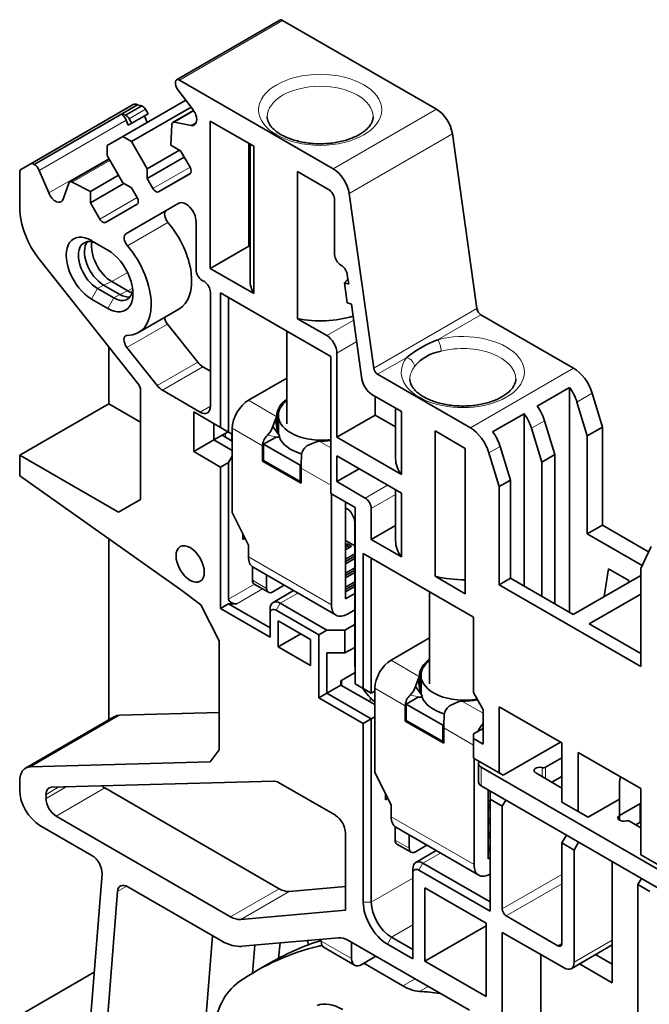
# Model space of a CAD drawing. Header units: millimetres. Extents: x 6 to 292, y 5 to 204.
# Tile 17 of 19: x 137 to 159, y 141 to 176. Entities that reach past the tile are written whole.
import ezdxf

# ---------------------------------------------------------------- set-up
doc = ezdxf.new("R2010")
doc.units = ezdxf.units.MM
for name, color, linetype in [('可见', 7, 'Continuous'), ('尺寸层', 7, 'Continuous'), ('相切', 7, 'Continuous')]:
    doc.layers.add(name, color=color, linetype=linetype)

# ---------------------------------------------------------------- blocks, each defined once
blk = doc.blocks.new('SE5')
at = {"layer": '可见', "color": 7, "linetype": 'Continuous', "lineweight": 35}
for p, q in [((146.401, 175.888), (142.795, 173.806)), ((146.501, 175.879), (151.874, 172.777)), ((148.267, 170.695), (142.895, 173.796)), ((142.85, 173.443), (143.368, 172.758)), ((140.915, 171.822), (143.115, 173.092)), ((137.674, 170.859), (141.28, 172.941)), ((141.424, 172.929), (137.818, 170.847)), ((140.865, 172.598), (141.431, 172.925)), ((141.012, 172.565), (141.578, 172.892)), ((141.215, 171.649), (143.298, 172.851)), ((141.431, 172.925), (141.578, 172.892)), ((141.708, 172.772), (141.796, 172.619)), ((143.387, 172.732), (142.67, 172.318)), ((141.012, 172.565), (140.865, 172.598)), ((141.037, 172.387), (141.107, 172.221)), ((141.23, 172.293), (141.142, 172.445)), ((141.23, 172.293), (141.796, 172.619)), ((141.673, 172.548), (141.771, 172.316)), ((141.107, 172.221), (141.23, 172.293)), ((142.629, 172.236), (142.59, 171.524)), ((143.303, 172.211), (142.726, 172.325)), ((143.971, 172.358), (143.972, 167.213)), ((145.494, 171.479), (143.971, 172.358)), ((140.915, 171.822), (140.365, 171.504)), ((141.215, 171.649), (140.915, 171.822)), ((152.431, 171.915), (153.288, 165.808)), ((140.365, 171.504), (140.365, 171.158)), ((141.765, 170.696), (141.215, 171.649)), ((142.59, 171.524), (142.935, 171.325)), ((145.315, 167.989), (145.315, 171.582)), ((145.362, 171.555), (145.363, 166.792)), ((145.495, 166.334), (145.494, 171.479)), ((140.439, 171.029), (139.058, 170.232)), ((140.365, 171.158), (140.915, 170.205)), ((141.765, 170.696), (142.895, 171.348)), ((141.765, 170.35), (143.065, 171.1)), ((142.935, 171.325), (143.264, 170.755)), ((137.674, 170.859), (137.374, 170.685)), ((141.765, 170.35), (141.765, 170.696)), ((137.311, 170.548), (137.311, 169.326)), ((138.327, 169.848), (137.996, 170.632)), ((139.785, 169.904), (140.763, 170.469)), ((141.965, 170.003), (141.765, 170.35)), ((142.163, 169.888), (143.264, 170.524)), ((142.164, 169.887), (143.284, 170.534)), ((147.019, 170.599), (147.02, 165.454)), ((148.106, 169.971), (147.019, 170.599)), ((139.023, 170.187), (138.834, 169.63)), ((139.785, 169.904), (139.149, 170.227)), ((139.785, 169.507), (140.955, 170.182)), ((140.915, 170.205), (141.215, 170.032)), ((141.215, 170.032), (141.415, 169.686)), ((139.785, 169.507), (139.785, 169.904)), ((149.682, 163.726), (148.825, 169.833)), ((140.115, 168.935), (139.785, 169.507)), ((140.315, 168.82), (141.415, 169.455)), ((142.873, 169.488), (141.025, 168.421)), ((148.318, 167.696), (148.318, 169.604)), ((143.477, 167.159), (143.477, 168.851)), ((139.822, 168.181), (140.387, 167.855)), ((143.972, 167.213), (145.315, 167.989)), ((145.315, 167.989), (145.363, 167.962)), ((141.489, 163.133), (138.006, 167.518)), ((148.552, 167.316), (148.53, 167.328)), ((143.972, 167.213), (145.495, 166.334)), ((148.761, 166.993), (148.808, 166.658)), ((140.812, 166.303), (140.246, 166.63)), ((141.094, 166.426), (140.529, 166.753)), ((143.689, 166.792), (143.764, 166.749)), ((148.783, 166.835), (148.662, 166.713)), ((148.808, 166.658), (148.662, 166.713)), ((148.662, 166.713), (148.76, 166.013)), ((140.034, 166.508), (140.599, 166.181)), ((143.976, 162.394), (143.976, 166.381)), ((144.329, 166.354), (144.33, 161.657)), ((148.183, 164.13), (144.329, 166.354)), ((144.329, 166.354), (144.612, 166.191)), ((148.183, 164.13), (144.612, 166.191)), ((144.612, 166.191), (144.612, 161.493)), ((140.387, 165.814), (139.822, 166.14)), ((148.76, 166.013), (148.906, 165.958)), ((148.906, 165.958), (149.273, 163.345)), ((141.462, 164.972), (142.877, 165.789)), ((153.427, 165.593), (156.667, 163.722)), ((143.531, 163.932), (142.472, 165.266)), ((147.02, 165.454), (148.042, 164.864)), ((146.65, 165.015), (146.65, 161.782)), ((140.423, 164.475), (140.423, 162.483)), ((141.058, 164.449), (142.117, 163.116)), ((148.183, 159.352), (148.183, 164.13)), ((148.395, 164.252), (148.395, 161.313)), ((143.976, 163.619), (143.711, 163.772)), ((153.061, 161.64), (149.821, 163.511)), ((141.529, 163.009), (141.489, 163.133)), ((146.65, 163.381), (145.305, 162.604)), ((141.529, 159.139), (141.529, 163.009)), ((142.297, 162.955), (143.622, 162.19)), ((149.621, 162.806), (150.657, 162.208)), ((156.527, 163.055), (155.396, 162.402)), ((156.527, 155.189), (156.527, 163.055)), ((157.318, 162.849), (157.676, 161.668)), ((140.423, 162.483), (137.311, 160.687)), ((141.529, 161.844), (140.423, 162.483)), ((149.739, 162.088), (149.739, 162.739)), ((157.146, 161.362), (156.787, 162.543)), ((143.393, 160.809), (143.393, 162.198)), ((144.33, 161.657), (143.393, 162.198)), ((146.35, 162.073), (146.35, 161.5)), ((148.395, 161.313), (149.739, 162.088)), ((149.739, 162.088), (150.447, 161.679)), ((150.447, 162.33), (150.447, 160.568)), ((150.657, 160.007), (150.657, 162.208)), ((154.936, 162.136), (153.84, 161.503)), ((154.936, 162.136), (154.936, 156.107)), ((144.1, 161.789), (144.1, 161.218)), ((146.256, 161.946), (146.159, 161.69)), ((146.301, 162.029), (146.256, 161.946)), ((146.312, 161.564), (146.256, 161.946)), ((146.301, 161.683), (146.301, 162.029)), ((155.656, 161.89), (156.014, 160.709)), ((144.382, 161.381), (144.1, 161.218)), ((144.612, 161.493), (144.33, 161.657)), ((144.595, 161.504), (144.382, 161.381)), ((144.739, 161.175), (144.382, 161.381)), ((144.739, 161.42), (144.612, 161.493)), ((144.739, 161.625), (144.739, 158.688)), ((146.378, 161.386), (146.159, 161.69)), ((146.308, 161.594), (146.301, 161.683)), ((146.38, 161.382), (146.363, 161.407)), ((151.826, 161.534), (151.826, 156.455)), ((151.826, 161.534), (152.884, 160.923)), ((155.555, 160.443), (155.196, 161.624)), ((157.146, 161.362), (157.676, 161.668)), ((157.676, 161.668), (157.676, 158.241)), ((144.1, 161.218), (143.393, 160.809)), ((144.739, 160.849), (144.1, 161.218)), ((145.835, 161.032), (145.8, 161.012)), ((145.835, 161.031), (145.8, 161.011)), ((145.835, 161.072), (146.246, 161.309)), ((145.835, 160.502), (145.835, 161.072)), ((145.835, 161.072), (147.108, 160.339)), ((147.341, 161.007), (147.643, 161.145)), ((147.643, 161.145), (147.773, 161.179)), ((148.395, 161.313), (150.657, 160.007)), ((157.146, 157.934), (157.146, 161.362)), ((137.311, 160.687), (140.761, 158.695)), ((137.311, 160.687), (137.311, 159.96)), ((143.393, 160.809), (144.33, 160.268)), ((145.8, 161.012), (145.8, 161.011)), ((145.8, 161.011), (145.8, 160.48)), ((152.884, 155.844), (152.884, 160.923)), ((153.711, 160.767), (154.07, 159.586)), ((154.1, 160.992), (154.459, 159.81)), ((155.555, 160.443), (156.014, 160.709)), ((156.014, 160.709), (156.014, 155.485)), ((144.33, 160.268), (144.613, 160.432)), ((144.613, 160.432), (144.739, 160.651)), ((144.613, 160.432), (144.613, 155.655)), ((145.836, 160.501), (145.8, 160.48)), ((145.8, 160.48), (147.143, 159.705)), ((147.108, 159.767), (145.835, 160.502)), ((147.108, 160.339), (147.146, 160.361)), ((148.395, 160.659), (148.395, 159.761)), ((150.657, 159.354), (148.395, 160.659)), ((155.555, 155.75), (155.555, 160.443)), ((144.33, 160.268), (144.33, 155.329)), ((147.108, 160.339), (147.108, 159.767)), ((147.143, 160.235), (147.143, 160.237)), ((147.143, 159.705), (147.143, 160.235)), ((148.395, 159.761), (149.174, 160.21)), ((142.901, 156.012), (137.311, 159.96)), ((147.108, 159.767), (147.143, 159.788)), ((148.395, 159.761), (149.387, 159.188)), ((154.07, 159.586), (154.459, 159.81)), ((154.459, 159.81), (154.459, 156.383)), ((149.033, 158.862), (148.183, 159.352)), ((148.204, 155.46), (148.204, 159.341)), ((150.447, 159.475), (150.447, 157.691)), ((150.657, 157.13), (150.657, 159.354)), ((154.07, 159.586), (154.07, 156.159)), ((140.761, 158.695), (141.529, 159.139)), ((148.699, 159.055), (148.699, 155.664)), ((145.305, 157.544), (144.739, 158.688)), ((148.699, 158.848), (148.735, 158.827)), ((149.033, 158.862), (149.033, 153.716)), ((149.599, 157.741), (149.599, 158.821)), ((149.018, 158.337), (149.018, 153.438)), ((145.108, 157.74), (145.108, 157.942)), ((150.447, 158.23), (149.599, 157.741)), ((157.146, 157.934), (157.676, 158.241)), ((159.065, 156.826), (157.146, 157.934)), ((159.291, 157.308), (157.676, 158.241)), ((140.423, 157.762), (140.423, 151.43)), ((145.185, 157.785), (145.108, 157.74)), ((149.018, 157.521), (148.699, 157.705)), ((149.599, 157.741), (150.657, 157.13)), ((145.305, 157.544), (145.305, 157.134)), ((148.699, 157.542), (148.769, 157.583)), ((148.699, 157.46), (148.77, 157.502)), ((148.699, 157.379), (148.911, 157.501)), ((148.769, 157.583), (148.911, 157.501)), ((148.77, 157.502), (148.769, 157.583)), ((148.77, 157.502), (148.841, 157.461)), ((149.315, 157.252), (149.316, 152.531)), ((153.169, 155.026), (149.315, 157.252)), ((159.378, 157.496), (159.02, 156.728)), ((148.699, 157.052), (149.018, 157.237)), ((148.699, 156.971), (149.018, 157.155)), ((148.699, 156.889), (149.018, 157.073)), ((149.599, 157.088), (149.598, 152.368)), ((145.446, 156.783), (145.446, 156.317)), ((145.47, 156.768), (148.369, 155.094)), ((148.699, 156.562), (149.018, 156.747)), ((148.699, 156.481), (149.018, 156.665)), ((148.699, 156.399), (149.018, 156.584)), ((157.888, 156.711), (157.736, 155.744)), ((157.888, 156.711), (158.595, 156.303)), ((159.02, 156.728), (159.02, 153.301)), ((145.941, 156.496), (145.941, 156.032)), ((148.699, 156.072), (149.018, 156.257)), ((151.826, 156.455), (152.884, 155.844)), ((154.459, 156.383), (154.07, 156.159)), ((154.459, 156.383), (156.651, 155.117)), ((156.651, 155.117), (159.02, 156.485)), ((158.585, 156.234), (158.595, 156.303)), ((158.595, 156.24), (158.595, 156.303)), ((142.932, 155.989), (143.637, 155.454)), ((145.508, 156.18), (146.003, 155.894)), ((146.153, 155.909), (146.555, 156.141)), ((146.884, 155.951), (146.166, 155.537)), ((148.699, 155.991), (149.018, 156.175)), ((148.699, 155.909), (149.018, 156.094)), ((151.636, 155.911), (151.636, 152.697)), ((154.07, 156.159), (159.02, 153.301)), ((148.699, 155.664), (149.018, 155.849)), ((157.216, 154.791), (159.02, 155.832)), ((144.286, 154.203), (143.637, 155.454)), ((144.33, 155.329), (144.613, 155.492)), ((146.063, 154.328), (144.33, 155.329)), ((144.613, 155.492), (144.896, 155.492)), ((144.613, 155.492), (146.063, 154.655)), ((146.063, 155.145), (146.063, 155.308)), ((147.76, 154.41), (146.275, 155.267)), ((146.416, 155.512), (148.043, 154.573)), ((149.018, 155.277), (148.769, 155.133)), ((146.063, 155.145), (146.063, 154.328)), ((146.346, 153.988), (146.346, 154.9)), ((146.346, 154.9), (147.477, 154.247)), ((153.169, 152.388), (153.169, 155.026)), ((148.043, 154.573), (147.76, 154.41)), ((148.679, 154.573), (148.043, 154.573)), ((148.679, 154.573), (149.018, 154.769)), ((148.679, 153.773), (148.679, 154.573)), ((159.02, 153.75), (157.216, 154.791)), ((144.286, 150.387), (144.286, 154.203)), ((147.135, 154.444), (146.346, 153.988)), ((147.477, 154.247), (147.477, 153.335)), ((147.76, 154.41), (147.76, 152.205)), ((151.636, 154.297), (150.291, 153.52)), ((147.477, 153.335), (146.346, 153.988)), ((148.679, 153.773), (149.018, 153.969)), ((148.043, 153.773), (148.679, 153.773)), ((148.043, 152.369), (148.043, 153.773)), ((149.033, 153.716), (149.033, 153.716)), ((149.033, 153.716), (149.033, 153.144)), ((149.033, 153.144), (149.033, 152.695)), ((149.033, 153.144), (149.033, 153.144)), ((148.538, 152.804), (149.033, 153.09)), ((148.538, 152.654), (148.538, 152.804)), ((151.242, 152.861), (151.146, 152.605)), ((151.288, 152.945), (151.242, 152.861)), ((151.299, 152.48), (151.242, 152.861)), ((151.288, 152.598), (151.288, 152.945)), ((151.336, 152.989), (151.336, 152.416)), ((148.043, 152.369), (148.538, 152.654)), ((149.725, 151.969), (148.538, 152.654)), ((149.316, 152.531), (149.033, 152.695)), ((149.316, 152.531), (149.598, 152.368)), ((149.598, 152.368), (149.725, 152.441)), ((149.725, 152.54), (149.725, 149.603)), ((151.365, 152.302), (151.146, 152.605)), ((151.294, 152.51), (151.288, 152.598)), ((147.76, 152.205), (148.043, 152.369)), ((147.76, 152.205), (149.316, 151.307)), ((148.043, 152.369), (149.598, 151.47)), ((150.821, 151.987), (151.232, 152.225)), ((151.367, 152.298), (151.35, 152.322)), ((152.63, 152.061), (152.76, 152.095)), ((153.502, 151.812), (153.169, 152.388)), ((150.821, 151.948), (150.786, 151.928)), ((150.821, 151.947), (150.786, 151.927)), ((150.786, 151.928), (150.786, 151.927)), ((150.786, 151.927), (150.786, 151.396)), ((150.821, 151.418), (150.821, 151.987)), ((150.821, 151.987), (152.094, 151.254)), ((152.328, 151.923), (152.63, 152.061)), ((153.504, 151.811), (153.502, 151.812)), ((153.504, 150.586), (153.504, 151.811)), ((154.07, 151.894), (154.07, 149.583)), ((156.262, 150.628), (154.07, 151.894)), ((140.63, 151.55), (137.519, 149.753)), ((140.802, 151.596), (144.286, 151.691)), ((149.316, 151.307), (149.598, 151.47)), ((149.725, 151.544), (149.598, 151.47)), ((149.598, 151.47), (149.599, 145.063)), ((150.822, 151.417), (150.786, 151.396)), ((150.786, 151.396), (152.13, 150.62)), ((152.094, 150.683), (150.821, 151.418)), ((149.316, 145.063), (149.316, 151.307)), ((152.094, 151.254), (152.133, 151.276)), ((152.094, 151.254), (152.094, 150.683)), ((152.13, 151.151), (152.13, 151.152)), ((152.13, 150.62), (152.13, 151.151)), ((153.169, 150.943), (153.504, 151.136)), ((153.169, 150.943), (153.169, 150.779)), ((153.169, 150.779), (153.504, 150.586)), ((153.169, 150.103), (153.169, 150.779)), ((144.286, 150.387), (143.973, 149.97)), ((152.094, 150.683), (152.13, 150.703)), ((156.212, 150.657), (154.211, 149.501)), ((156.262, 148.562), (156.262, 150.628)), ((154.07, 149.583), (153.169, 150.103)), ((153.19, 146.376), (153.19, 150.091)), ((156.262, 150.114), (155.684, 149.78)), ((156.828, 148.236), (156.828, 150.301)), ((156.828, 150.301), (159.02, 149.036)), ((137.691, 149.8), (143.973, 149.97)), ((153.346, 149.909), (153.346, 149.256)), ((159.868, 146.072), (153.433, 149.787)), ((150.291, 148.46), (149.725, 149.603)), ((154.07, 149.583), (154.211, 149.501)), ((155.343, 149.583), (156.262, 149.052)), ((155.908, 149.256), (156.262, 149.46)), ((158.306, 149.448), (158.277, 149.274)), ((137.311, 148.973), (137.311, 149.296)), ((146.194, 149.293), (138.42, 149.083)), ((140.281, 149.055), (146.378, 145.535)), ((148.342, 148.1), (146.358, 149.245)), ((159.868, 145.419), (153.433, 149.134)), ((153.685, 148.988), (153.685, 146.58)), ((158.277, 149.274), (158.277, 147.929)), ((159.02, 149.036), (159.02, 146.725)), ((138.231, 148.688), (138.231, 148.83)), ((150.094, 148.64), (150.094, 148.859)), ((150.178, 148.689), (150.094, 148.64)), ((153.752, 148.95), (153.752, 148.664)), ((153.752, 148.664), (154.176, 148.419)), ((153.752, 148.664), (153.752, 144.745)), ((158.277, 148.664), (157.181, 148.032)), ((150.291, 148.46), (150.291, 148.049)), ((153.752, 148.583), (153.685, 148.621)), ((153.685, 148.458), (153.752, 148.496)), ((153.685, 148.376), (153.752, 148.414)), ((153.685, 148.294), (153.752, 148.333)), ((154.3, 148.634), (154.176, 148.419)), ((154.176, 148.419), (154.176, 144.827)), ((156.262, 148.562), (156.828, 148.236)), ((158.984, 148.501), (158.277, 148.093)), ((144.681, 144.555), (138.584, 148.075)), ((153.685, 147.968), (153.752, 148.006)), ((156.828, 148.236), (157.181, 148.032)), ((138.019, 147.749), (139.836, 146.699)), ((150.433, 147.699), (150.433, 147.233)), ((150.457, 147.683), (153.356, 146.009)), ((153.685, 147.886), (153.752, 147.925)), ((153.685, 147.805), (153.752, 147.843)), ((158.618, 147.896), (159.02, 147.664)), ((158.842, 147.766), (158.984, 147.848)), ((148.696, 144.788), (148.696, 147.487)), ((150.927, 147.411), (150.927, 146.947)), ((153.685, 147.478), (153.752, 147.516)), ((153.685, 147.396), (153.752, 147.435)), ((153.685, 147.315), (153.752, 147.353)), ((156.262, 147.133), (156.421, 147.409)), ((150.495, 147.096), (150.99, 146.81)), ((151.14, 146.825), (151.542, 147.057)), ((153.685, 146.988), (153.752, 147.026)), ((153.685, 146.906), (153.752, 146.945)), ((156.686, 146.888), (156.262, 147.133)), ((156.262, 143.623), (156.262, 147.133)), ((156.845, 147.164), (156.686, 146.888)), ((151.871, 146.866), (151.154, 146.452)), ((153.685, 146.825), (153.752, 146.863)), ((153.685, 146.58), (153.752, 146.618)), ((156.686, 146.888), (156.686, 142.97)), ((159.02, 146.725), (159.92, 146.205)), ((151.404, 146.428), (153.752, 145.072)), ((158.021, 146.485), (158.021, 142.242)), ((139.566, 138.205), (140.188, 146.052)), ((151.05, 146.06), (151.05, 146.223)), ((151.05, 146.06), (151.051, 143.082)), ((153.752, 144.745), (151.263, 146.183)), ((159.037, 145.898), (158.914, 145.684)), ((141.085, 145.606), (144.368, 143.711)), ((148.696, 145.616), (146.731, 145.441)), ((151.475, 143.001), (151.475, 145.57)), ((153.611, 144.337), (151.475, 145.57)), ((159.338, 145.439), (158.914, 145.684)), ((158.914, 145.684), (158.914, 138.134)), ((140.162, 138.228), (140.733, 145.437)), ((148.696, 144.788), (145.034, 144.461)), ((154.317, 144.583), (156.12, 143.541)), ((151.475, 143.001), (153.611, 144.234)), ((153.611, 144.337), (153.611, 141.767)), ((143.768, 140.31), (144.052, 143.893)), ((150.306, 143.839), (151.051, 143.409)), ((154.176, 144.011), (154.176, 140.543)), ((156.333, 142.766), (154.176, 144.011)), ((145.075, 143.522), (148.447, 143.823)), ((145.525, 143.562), (145.448, 142.584)), ((146.41, 143.641), (146.359, 143.108)), ((147.848, 143.769), (147.848, 143.706)), ((153.027, 141.288), (148.801, 143.728)), ((148.909, 143.094), (148.909, 143.665)), ((151.051, 143.082), (150.165, 143.594)), ((156.583, 142.741), (158.021, 143.571)), ((147.952, 143.477), (149.013, 142.865)), ((149.263, 142.89), (149.758, 143.176)), ((155.519, 143.235), (155.519, 140.847)), ((158.021, 142.895), (157.436, 143.233)), ((146.142, 142.987), (145.576, 142.66)), ((150.704, 142.139), (149.333, 142.931)), ((153.611, 141.767), (151.475, 143.001)), ((158.021, 142.242), (156.87, 142.907)), ((139.916, 142.619), (137.498, 141.223))]:
    blk.add_line(p, q, dxfattribs=at)
for centre, radius, start, end in [((153.46, 160.8), 4.214, 111.4686, 128.5314), ((152.267, 162.85), 1.486, 98.7778, 141.2222), ((146.3, 161.007), 0.5, 131.1923, 179.418), ((145.367, 161.967), 0.84, 315.9904, 340.719), ((146.809, 161.643), 0.503, 189.0805, 209.3889), ((146.238, 161.337), 0.149, 351.3501, 17.8519), ((146.307, 161.055), 0.261, 83.2306, 103.553), ((146.361, 161.506), 0.193, 262.8518, 276.981), ((154.255, 160.19), 7.112, 175.9143, 179.6216), ((147.579, 160.661), 0.419, 124.4956, 175.2227), ((150.353, 152.883), 0.84, 315.9904, 340.719), ((151.796, 152.559), 0.503, 189.0805, 209.3889), ((151.287, 151.923), 0.5, 131.1923, 179.418), ((151.293, 151.971), 0.261, 83.2306, 103.553), ((151.348, 152.422), 0.193, 262.8518, 276.981), ((151.224, 152.252), 0.149, 351.3501, 17.8519), ((152.565, 151.577), 0.419, 124.4956, 175.2227), ((159.241, 151.105), 7.112, 175.9143, 179.6216)]:
    blk.add_arc(centre, radius, start, end, dxfattribs=at)
for centre, major_axis, ratio, start_param, end_param in [((146.501, 175.715), (0.1, -0.173), 0.57735, 2.356194, 3.141593), ((142.895, 173.633), (0.1, -0.173), 0.57735, 2.356194, 3.804503), ((142.965, 173.583), (0.15, -0.26), 0.57735, 3.804503, 4.925282), ((141.43, 172.681), (0.15, -0.26), 0.57735, 2.38262, 3.141593), ((141.608, 172.714), (-0.1, 0.173), 0.57735, 4.712389, 5.713275), ((143.215, 172.572), (-0.2, 0.346), 0.57735, 2.674353, 4.925282), ((151.874, 172.123), (0.4, -0.693), 0.57735, 0.959931, 2.356194), ((140.859, 172.357), (-0.15, 0.26), 0.57735, 4.499496, 5.465765), ((141.042, 172.388), (0.1, -0.173), 0.57735, 1.570796, 2.571682), ((142.77, 172.145), (0.1, -0.173), 0.57735, 2.673807, 3.866134), ((137.524, 170.426), (-0.15, 0.26), 0.57735, 0, 0.785398), ((137.824, 170.599), (0.15, -0.26), 0.57735, 2.38262, 3.141593), ((137.818, 170.602), (0.15, -0.26), 0.57735, 1.357904, 2.356194), ((143.164, 170.697), (-0.1, 0.173), 0.57735, 3.14152, 4.712316), ((148.267, 170.041), (0.4, -0.693), 0.57735, 0.959931, 2.356194), ((139.158, 170.059), (0.1, -0.173), 0.57735, 2.417486, 3.609378), ((142.065, 170.061), (0.1, -0.173), 0.57735, 4.712389, 6.271755), ((138.565, 169.888), (-0.2, 0.346), 0.57735, 1.357904, 3.608832), ((141.315, 169.628), (-0.1, 0.173), 0.57735, 3.141593, 4.712389), ((148.106, 169.726), (-0.15, 0.26), 0.57735, 3.927136, 5.497932), ((138.726, 168.509), (-1, 1.732), 0.57735, 0.785398, 1.822696), ((143.123, 169.055), (0.25, -0.433), 0.57735, 0.785543, 3.141593), ((142.589, 168.978), (-0.15, 0.26), 0.57735, 0, 1.884299), ((140.215, 168.993), (0.1, -0.173), 0.57735, 4.712316, 6.283185), ((141.802, 167.651), (-1.075, 1.862), 0.57735, 3.141593, 5.025891), ((139.822, 167.161), (0.625, -1.083), 0.57735, 2.356194, 5.497787), ((141.175, 168.161), (-0.15, 0.26), 0.57735, 0, 1.884299), ((140.034, 167.283), (0.475, -0.823), 0.57735, 2.356194, 5.497787), ((140.246, 167.406), (0.475, -0.823), 0.57735, 3.366788, 5.497787), ((140.529, 167.569), (0.5, -0.866), 0.57735, 3.717051, 5.497787), ((140.387, 166.834), (-1.075, 1.862), 0.57735, 2.822419, 5.025891), ((140.387, 166.834), (-0.625, 1.083), 0.57735, 2.356194, 5.497787), ((148.53, 167.573), (0.15, -0.26), 0.57735, 3.927136, 5.497787), ((148.552, 167.071), (0.15, -0.26), 0.57735, 0.959931, 2.356194), ((143.689, 167.037), (0.15, -0.26), 0.57735, 3.927136, 5.497932), ((143.764, 166.504), (0.15, -0.26), 0.57735, 0.785461, 2.356339), ((147.813, 166.793), (2.45, 0), 0.577267, 3.141593, 3.471232), ((140.599, 166.957), (-0.475, 0.823), 0.57735, 2.356194, 3.779429), ((140.812, 167.079), (-0.475, 0.823), 0.57735, 2.356194, 2.916397), ((141.094, 167.242), (-0.5, 0.866), 0.57735, -3.926991, -3.717051), ((147.813, 166.793), (2.45, 0), 0.577267, 4.382605, 5.201668), ((153.427, 165.756), (-0.1, 0.173), 0.57735, 0.959931, 2.356194), ((142.58, 165.414), (0.15, -0.26), 0.57735, 4.08437, 4.964288), ((141.166, 164.598), (0.15, -0.26), 0.57735, 2.822419, 4.964288), ((148.042, 164.456), (-0.25, 0.433), 0.57735, 3.927053, 5.497932), ((143.711, 164.18), (0.25, -0.433), 0.57735, 4.964282, 5.497787), ((149.821, 163.674), (-0.1, 0.173), 0.57735, 0.959931, 2.356194), ((156.667, 162.906), (-0.5, 0.866), 0.57735, 4.328651, 5.497787), ((142.297, 163.363), (0.25, -0.433), 0.57735, 4.964282, 5.497787), ((149.621, 163.215), (0.25, -0.433), 0.57735, 4.101524, 5.497787), ((156.137, 162.6), (-0.5, 0.866), 0.57735, 4.328651, 4.912721), ((145.305, 161.951), (0.4, 0.693), 0.57735, 0.785398, 2.356194), ((147.85, 162.073), (-1.551, 0), 0.57735, -0.685782, 0.049651), ((147.85, 162.073), (-1.5, 0), 0.57735, 5.639684, 6.283185), ((143.622, 162.598), (-0.25, 0.433), 0.57735, 2.356194, 3.927053), ((147.85, 162.073), (-1.5, 0), 0.57735, 0, 1.794894), ((154.546, 161.681), (-0.5, 0.866), 0.57735, 4.328651, 4.912721), ((155.005, 161.946), (0.5, -0.866), 0.57735, 1.187059, 1.771128), ((147.85, 161.502), (-1.551, 0), 0.57735, -0.256021, -0.119108), ((147.85, 161.5), (1.5, 0), 0.57735, 3.141593, 3.229268), ((153.061, 160.824), (-0.5, 0.866), 0.57735, 4.328651, 5.497787), ((153.45, 161.048), (-0.5, 0.866), 0.57735, 4.328651, 4.912721), ((147.85, 161.501), (-1.5, -0.001), 0.576708, 0.215867, 1.096032), ((147.85, 162.073), (-1.551, 0), 0.57735, 1.521146, 1.787472), ((152.797, 160.568), (2.35, 0), 0.57735, 3.141593, 3.567768), ((149.387, 158.943), (-0.15, 0.26), 0.57735, 3.926991, 5.497787), ((148.735, 158.501), (0.2, -0.346), 0.57735, 0.785398, 2.356194), ((152.797, 157.691), (2.35, 0), 0.57735, 3.141593, 3.567768), ((145.87, 157.46), (0.4, 0.693), 0.57735, 2.356194, 3.141593), ((145.658, 156.44), (0.15, 0.26), 0.57735, 2.356194, 3.141593), ((152.797, 157.691), (-2.35, 0), 0.57735, 1.144621, 1.607738), ((146.153, 156.154), (0.15, 0.26), 0.57735, 2.356194, 3.926991), ((144.896, 155.655), (-0.283, 0), 0.577368, 0.000015, 1.570751), ((146.416, 155.104), (0.25, -0.433), 0.57735, 2.356194, 3.926991), ((146.275, 155.022), (0.15, -0.26), 0.57735, 2.356194, 3.926991), ((148.769, 155.787), (0.4, 0.693), 0.57735, 2.356194, 3.926991), ((150.291, 152.867), (0.4, 0.693), 0.57735, 0.785398, 2.356194), ((152.836, 152.989), (-1.551, 0), 0.57735, -0.685782, 0.049651), ((152.836, 152.989), (-1.5, 0), 0.57735, 5.639684, 6.283185), ((149.867, 152.948), (-0.6, 1.039), 0.57735, 0.785398, 0.96955), ((152.836, 152.989), (-1.5, 0), 0.57735, 0, 1.883536), ((149.867, 152.948), (-0.6, 1.039), 0.57735, 1.634381, 2.188746), ((152.836, 152.417), (-1.551, 0), 0.57735, -0.256021, -0.119108), ((152.836, 152.416), (1.5, 0), 0.57735, 3.141593, 3.229268), ((152.836, 152.417), (-1.5, -0.001), 0.576708, 0.215867, 1.096032), ((152.836, 152.989), (-1.551, 0), 0.57735, 1.521146, 1.88383), ((141.13, 150.684), (0.5, -0.866), 0.57735, 2.838443, 3.141593), ((153.756, 150.866), (-0.4, -0.693), 0.57735, 4.388165, 4.809245), ((138.019, 148.887), (0.5, -0.866), 0.57735, 2.838443, 3.926991), ((153.646, 149.909), (0.3, 0), 0.57735, 2.696031, 3.926991), ((155.484, 149.665), (0.2, 0), 0.57735, 1.125255, 3.926991), ((155.613, 149.821), (-0.1, 0), 0.57735, 1.125195, 2.356194), ((138.584, 148.626), (0.25, -0.433), 0.57735, 2.838443, 3.926991), ((140.281, 149.463), (-0.25, 0.433), 0.57735, 2.066505, 2.356194), ((146.358, 148.837), (-0.25, 0.433), 0.57735, 5.497787, 5.980035), ((153.646, 149.256), (0.3, 0), 0.57735, 3.141593, 3.926991), ((138.019, 148.565), (-0.5, 0.866), 0.57735, 0.785398, 2.356194), ((138.584, 148.483), (-0.25, 0.433), 0.57735, 0.785398, 2.356194), ((159.125, 148.419), (-0.2, 0), 0.57735, -1.014719, -0.785398), ((148.342, 147.691), (-0.25, 0.433), 0.57735, 3.926991, 5.497787), ((150.857, 148.376), (0.4, 0.693), 0.57735, 2.356194, 3.141593), ((158.418, 148.011), (0.2, 0), 0.57735, 2.356194, 5.157932), ((158.547, 147.855), (0.1, 0), 0.57735, 0.785398, 2.016394), ((159.125, 147.766), (-0.2, 0), 0.57735, -1.014719, -0.785398), ((150.645, 147.355), (0.15, 0.26), 0.57735, 2.356194, 3.141593), ((151.14, 147.07), (0.15, 0.26), 0.57735, 2.356194, 3.926991), ((139.836, 146.291), (0.25, -0.433), 0.57735, 0.698132, 2.356194), ((151.404, 146.019), (0.25, -0.433), 0.57735, 2.356194, 3.927064), ((153.756, 146.702), (0.4, 0.693), 0.57735, 2.356194, 3.926991), ((151.263, 145.938), (0.15, -0.26), 0.57735, 2.356194, 3.927064), ((141.085, 145.198), (0.25, -0.433), 0.57735, 2.356194, 3.839724), ((146.378, 146.352), (0.5, -0.866), 0.57735, 5.497787, 6.021386), ((150.165, 144.574), (0.6, -1.039), 0.57735, 3.927064, 5.497787), ((150.306, 144.655), (-0.5, 0.866), 0.57735, 0.785471, 2.356194), ((144.681, 145.372), (0.5, -0.866), 0.57735, 5.497787, 6.021386), ((154.317, 144.746), (0.1, -0.173), 0.57735, 3.926991, 5.497787), ((148.801, 142.912), (-0.5, 0.866), 0.57735, 5.497787, 6.021386), ((144.368, 145.344), (1, -1.732), 0.57735, 5.497787, 6.021386), ((157.676, 121.702), (12.1, -20.958), 0.57735, 2.973717, 3.192671), ((158.242, 122.029), (12.1, -20.958), 0.57735, 3.008948, 3.141593), ((147.051, 143.713), (0.25, -0.433), 0.57735, 0.943828, 1.277362), ((148.587, 141.729), (-1, 1.732), 0.57735, -0.263942, -0.167875), ((148.202, 143.91), (0.25, 0.433), 0.57735, 2.356194, 3.141593), ((156.12, 143.705), (-0.1, 0.173), 0.57735, 2.356194, 3.926991), ((149.263, 143.298), (0.25, 0.433), 0.57735, 2.356194, 3.926991), ((156.333, 143.174), (-0.25, 0.433), 0.57735, 2.356194, 3.926991), ((147.598, 138.025), (-2.5, 4.33), 0.57735, 0.051078, 0.671988), ((150.704, 143.772), (1, -1.732), 0.57735, 5.497787, 5.917458), ((157.676, 121.702), (-11.1, 19.226), 0.57735, -0.415689, -0.365727), ((148.602, 139.679), (-1, 1.732), 0.57735, 5.497787, 6.186166)]:
    blk.add_ellipse(centre, major_axis=major_axis, ratio=ratio, start_param=start_param, end_param=end_param, dxfattribs=at)
blk.add_ellipse((143.269, 156.883), major_axis=(0.35, -0.606), ratio=0.57735, dxfattribs=at)
for points, knots in [([(149.66, 172.514), (149.661, 172.507), (149.665, 172.466), (149.648, 172.39), (149.608, 172.288), (149.543, 172.187), (149.451, 172.084), (149.33, 171.983), (149.185, 171.889), (149.018, 171.803), (148.83, 171.728), (148.625, 171.666), (148.406, 171.617), (148.176, 171.584), (147.94, 171.567), (147.701, 171.566), (147.465, 171.582), (147.234, 171.615), (147.013, 171.662), (146.806, 171.724), (146.617, 171.798), (146.449, 171.883), (146.304, 171.976), (146.184, 172.075), (146.09, 172.175), (146.023, 172.276), (145.981, 172.374), (145.962, 172.452), (145.964, 172.494), (145.965, 172.507)], [0, 0, 0, 0, 0.008409, 0.055783, 0.095035, 0.132311, 0.171961, 0.210568, 0.248834, 0.287077, 0.325435, 0.363972, 0.402685, 0.441546, 0.48051, 0.51953, 0.558555, 0.597518, 0.636368, 0.675054, 0.713534, 0.751777, 0.789786, 0.827633, 0.865475, 0.903625, 0.942773, 0.984145, 1, 1, 1, 1]), ([(154.645, 163.341), (154.646, 163.335), (154.65, 163.295), (154.632, 163.22), (154.59, 163.118), (154.524, 163.017), (154.431, 162.915), (154.309, 162.814), (154.163, 162.72), (153.995, 162.634), (153.806, 162.56), (153.6, 162.498), (153.381, 162.45), (153.151, 162.418), (152.914, 162.402), (152.676, 162.402), (152.439, 162.418), (152.209, 162.451), (151.989, 162.5), (151.783, 162.562), (151.594, 162.637), (151.427, 162.722), (151.283, 162.816), (151.164, 162.914), (151.072, 163.015), (151.005, 163.116), (150.964, 163.214), (150.946, 163.291), (150.949, 163.332), (150.95, 163.344)], [0, 0, 0, 0, 0.006709, 0.054356, 0.093584, 0.1309, 0.170587, 0.209275, 0.247644, 0.285997, 0.32447, 0.363122, 0.401952, 0.440927, 0.480005, 0.519135, 0.558269, 0.597337, 0.63629, 0.675077, 0.713655, 0.751994, 0.790101, 0.82805, 0.866003, 0.904287, 0.943613, 0.985239, 1, 1, 1, 1])]:
    blk.add_open_spline(points, degree=3, knots=knots, dxfattribs=at)
for points, degree in [([(146.369, 161.4), (146.372, 161.398), (146.375, 161.393), (146.378, 161.386)], 3), ([(142.932, 155.989), (142.916, 156.001), (142.901, 156.012)], 2), ([(151.356, 152.316), (151.358, 152.314), (151.361, 152.309), (151.365, 152.302)], 3)]:
    blk.add_open_spline(points, degree=degree, dxfattribs=at)
at = {"layer": '相切', "color": 7, "linetype": 'Continuous', "lineweight": 13}
for p, q in [((142.895, 173.796), (146.501, 175.879)), ((141.142, 172.445), (141.708, 172.772)), ((151.874, 172.777), (148.267, 170.695)), ((141.037, 172.387), (137.996, 170.632)), ((143.399, 172.714), (142.726, 172.325)), ((143.484, 172.315), (143.303, 172.211)), ((152.431, 171.915), (148.825, 169.833)), ((140.423, 171.058), (138.327, 169.848)), ((139.149, 170.227), (140.464, 170.986)), ((143.265, 170.754), (141.965, 170.003)), ((141.415, 169.686), (140.115, 168.935)), ((141.078, 167.999), (142.493, 168.815)), ((141.079, 167.07), (140.529, 166.753)), ((140.246, 166.63), (140.034, 166.508)), ((140.529, 166.753), (140.246, 166.63)), ((140.034, 166.508), (139.822, 166.14)), ((140.812, 166.303), (140.599, 166.181)), ((141.094, 166.426), (140.812, 166.303)), ((141.256, 166.519), (141.094, 166.426)), ((140.387, 165.814), (140.599, 166.181)), ((153.288, 165.808), (149.682, 163.726)), ((153.427, 165.593), (151.918, 164.721)), ((141.058, 164.449), (142.472, 165.266)), ((148.984, 165.408), (148.042, 164.864)), ((148.395, 164.252), (149.09, 164.653)), ((142.117, 163.116), (143.531, 163.932)), ((150.835, 164.096), (149.821, 163.511)), ((143.711, 163.772), (142.297, 162.955)), ((156.667, 163.722), (153.061, 161.64)), ((157.318, 162.849), (156.787, 162.543)), ((146.301, 162.029), (145.305, 162.604)), ((143.976, 162.394), (143.622, 162.19)), ((155.656, 161.89), (155.196, 161.624)), ((144.508, 161.453), (144.508, 161.309)), ((144.716, 161.434), (144.716, 161.189)), ((145.8, 161.012), (144.739, 161.625)), ((146.337, 161.314), (145.97, 161.384)), ((148.183, 160.942), (147.773, 161.179)), ((154.1, 160.992), (153.711, 160.767)), ((148.183, 159.636), (147.143, 160.237)), ((149.387, 159.188), (150.165, 159.638)), ((149.599, 158.821), (150.447, 159.31)), ((145.305, 157.134), (148.204, 155.46)), ((145.446, 156.317), (145.941, 156.032)), ((145.515, 156.176), (144.613, 155.655)), ((145.798, 156.013), (144.896, 155.492)), ((146.416, 155.512), (147.031, 155.867)), ((146.275, 155.267), (146.416, 155.512)), ((149.033, 153.716), (149.033, 153.716)), ((151.288, 152.945), (150.291, 153.52)), ((148.574, 152.825), (148.574, 152.634)), ((150.786, 151.928), (149.725, 152.54)), ((149.561, 152.211), (149.561, 152.063)), ((151.324, 152.23), (150.957, 152.299)), ((153.504, 151.665), (152.76, 152.095)), ((140.802, 151.596), (137.691, 149.8)), ((153.169, 150.552), (152.13, 151.152)), ((153.433, 149.134), (153.433, 149.787)), ((155.57, 149.451), (155.57, 149.769)), ((155.684, 149.78), (155.684, 149.386)), ((138.231, 148.688), (138.939, 149.097)), ((138.68, 149.09), (138.231, 148.83)), ((138.584, 148.075), (140.281, 149.055)), ((158.984, 147.848), (158.984, 148.501)), ((150.291, 148.049), (153.19, 146.376)), ((158.277, 148.093), (158.277, 147.929)), ((150.433, 147.233), (150.927, 146.947)), ((152.018, 146.782), (151.404, 146.428)), ((151.263, 146.183), (151.404, 146.428)), ((149.599, 145.063), (151.05, 145.902)), ((154.176, 144.827), (156.262, 146.032)), ((140.733, 145.437), (141.055, 145.622)), ((154.317, 144.583), (156.262, 145.705)), ((146.378, 145.535), (144.681, 144.555)), ((146.731, 145.441), (145.034, 144.461)), ((149.599, 145.063), (149.316, 145.063)), ((151.051, 144.269), (150.306, 143.839)), ((150.306, 143.839), (150.165, 143.594)), ((147.866, 143.589), (147.768, 143.533)), ((147.848, 143.706), (148.909, 143.094)), ((156.262, 143.623), (156.12, 143.541)), ((156.686, 142.97), (158.021, 143.741)), ((151.128, 142.384), (150.704, 142.139)), ((151.581, 142.123), (151.28, 141.948))]:
    blk.add_line(p, q, dxfattribs=at)
blk.add_ellipse((147.812, 172.754), major_axis=(2.15, 0), ratio=0.57735, dxfattribs=at)
for centre, major_axis, ratio, start_param, end_param in [((147.812, 172.509), (1.85, 0), 0.57735, 0.007273, 3.143505), ((152.797, 163.589), (2.15, 0), 0.57735, 2.720308, 8.275266), ((151.918, 164.476), (0.075, -0.29), 0.333893, 0.911576, 2.482372), ((152.797, 163.344), (1.85, 0), 0.57735, 6.278817, 8.275266), ((150.835, 163.851), (-0.237, 0.184), 0.745106, 3.665918, 5.236714), ((152.797, 163.344), (1.85, 0), 0.57735, 2.720308, 3.141081)]:
    blk.add_ellipse(centre, major_axis=major_axis, ratio=ratio, start_param=start_param, end_param=end_param, dxfattribs=at)

msp = doc.modelspace()

# ---------------------------------------------------------------- block references
at = {"layer": '尺寸层'}
msp.add_blockref('SE5', (0, 0), dxfattribs=at)

doc.saveas('drawing.dxf')
